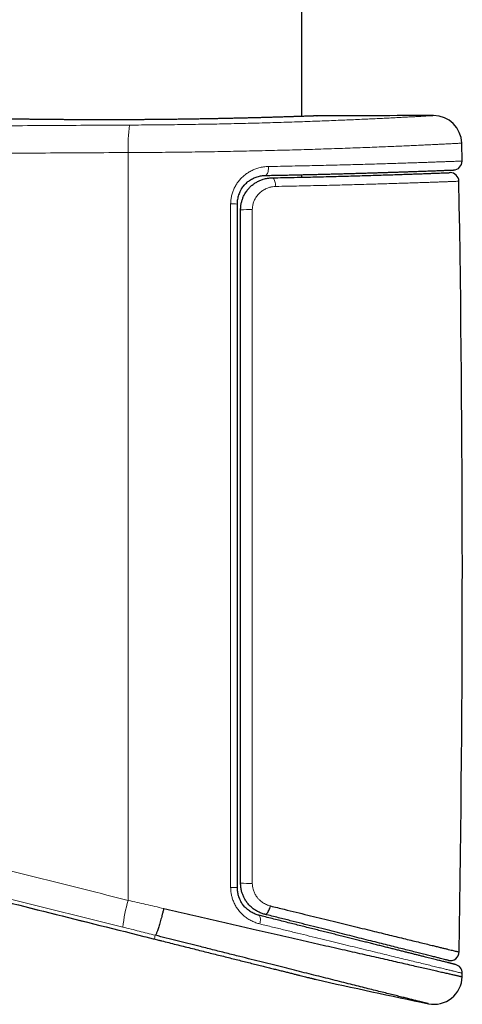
# Model space of a CAD drawing. Header units: millimetres. Extents: x 8 to 1132, y 12 to 2282.
# Tile 32 of 53: x 219 to 244, y 1907 to 1963. Entities that reach past the tile are written whole.
import ezdxf

# ---------------------------------------------------------------- set-up
doc = ezdxf.new("R2010")
doc.units = ezdxf.units.MM

msp = doc.modelspace()

# ---------------------------------------------------------------- linework, layer by layer
at = {"color": 7, "linetype": 'Continuous', "lineweight": 30}
for p, q in [((234.727, 1957.274), (234.727, 2242.86)), ((235.583, 1957.304), (235.6, 1957.305)), ((243.859, 1954.728), (243.84, 1955.749)), ((234.727, 1953.808), (234.727, 1953.951)), ((232.261, 1911.743), (232.268, 1911.742)), ((234.727, 1911.125), (234.727, 1911.125)), ((225.705, 1910.541), (225.816, 1910.513)), ((225.816, 1910.514), (226.24, 1910.407)), ((226.24, 1910.407), (226.303, 1910.391)), ((226.303, 1910.391), (226.537, 1910.333))]:
    msp.add_line(p, q, dxfattribs=at)
at = {"color": 8, "linetype": 'Continuous', "lineweight": 0}
for p, q in [((232.624, 1953.909), (232.61, 1953.908)), ((231.216, 1912.569), (231.228, 1912.549)), ((225.705, 1910.541), (225.816, 1910.514)), ((225.705, 1910.541), (225.705, 1910.541)), ((226.24, 1910.407), (226.304, 1910.391)), ((226.304, 1910.391), (226.538, 1910.333)), ((226.366, 1910.601), (226.356, 1910.604))]:
    msp.add_line(p, q, dxfattribs=at)
at = {"color": 8, "linetype": 'Continuous', "lineweight": 0, "flags": 128}
for points in [[(224.818, 1955.212), (224.814, 1951.338), (224.811, 1947.464), (224.809, 1943.59), (224.807, 1939.715), (224.806, 1935.841), (224.806, 1931.966), (224.806, 1928.091), (224.807, 1924.217), (224.808, 1920.342), (224.81, 1916.468), (224.813, 1912.594)], [(232.632, 1953.909), (232.652, 1953.912), (232.68, 1953.926), (232.707, 1953.95), (232.731, 1953.984), (232.754, 1954.027), (232.773, 1954.079), (232.79, 1954.138), (232.802, 1954.203), (232.811, 1954.272), (232.816, 1954.344), (232.816, 1954.418)], [(233.023, 1953.772), (233.055, 1953.764), (233.086, 1953.744), (233.115, 1953.714), (233.142, 1953.673), (233.167, 1953.623), (233.188, 1953.565), (233.205, 1953.501), (233.219, 1953.431), (233.227, 1953.357), (233.232, 1953.281)], [(232.268, 1911.742), (232.287, 1911.734), (232.309, 1911.713), (232.328, 1911.682), (232.342, 1911.641), (232.352, 1911.59), (232.357, 1911.532), (232.356, 1911.467), (232.351, 1911.397), (232.341, 1911.324), (232.327, 1911.249)]]:
    msp.add_lwpolyline(points, dxfattribs=at)
at = {"color": 7, "linetype": 'Continuous', "lineweight": 30, "flags": 128}
for points in [[(232.617, 1911.798), (232.646, 1911.799), (232.678, 1911.811), (232.71, 1911.832), (232.743, 1911.864), (232.776, 1911.904), (232.807, 1911.953), (232.837, 1912.008), (232.865, 1912.07), (232.89, 1912.136), (232.911, 1912.205), (232.929, 1912.276)], [(243.865, 1908.24), (243.866, 1908.265), (243.866, 1908.29), (243.867, 1908.315), (243.867, 1908.34), (243.868, 1908.365), (243.868, 1908.39), (243.868, 1908.415), (243.869, 1908.441)]]:
    msp.add_lwpolyline(points, dxfattribs=at)
at = {"color": 8, "linetype": 'Continuous', "lineweight": 0}
for centre, radius, start, end in [((232.809, 1955.604), 8, 171.5539, 182.8089), ((230.736, 1947.564), 4.722, 86.4755, 90.9225), ((231.692, 1941.294), 10.667, 88.9017, 92.4998), ((231.692, 1925.951), 12.391, 267.8492, 270.9443), ((230.736, 1918.826), 5.507, 269.2076, 273.024), ((232.885, 1910.214), 8.415, 163.5754, 174.1843)]:
    msp.add_arc(centre, radius, start, end, dxfattribs=at)
at = {"color": 7, "linetype": 'Continuous', "lineweight": 30}
for centre, radius, start, end in [((243.827, -491.3), 2448.618, 90.037148, 90.192498), ((242.24, 1955.718), 1.6, 1.1109, 90.0371), ((243.359, 1954.719), 0.5, 272.2405, 1.0644), ((243.18, 1953.569), 0.5, 1.0123, 90), ((-1016.068, 1931.319), 1259.945, 359.014699, 1.012269), ((243.19, 1909.66), 0.5, 257.9537, 359.1183), ((243.369, 1908.45), 0.5, 358.9525, 76.0051), ((324.727, 2305.479), 407.28, 257.34358, 258.27184), ((242.266, 1908.269), 1.6, 258.2717, 358.9523)]:
    msp.add_arc(centre, radius, start, end, dxfattribs=at)
at = {"color": 8, "linetype": 'Continuous', "lineweight": 0}
for points, knots in [([(189.426, 1956.389), (190.901, 1956.414), (193.852, 1956.465), (198.28, 1956.531), (202.71, 1956.591), (207.143, 1956.643), (211.578, 1956.688), (216.015, 1956.726), (220.454, 1956.757), (223.415, 1956.772), (224.895, 1956.779)], [0, 0, 0, 0, 0.124965, 0.24993, 0.374909, 0.499888, 0.624909, 0.74993, 0.874965, 1, 1, 1, 1]), ([(235.6, 1957.305), (235.597, 1957.305), (235.591, 1957.304), (235.542, 1957.303), (235.465, 1957.3), (235.358, 1957.296), (235.221, 1957.291), (235.054, 1957.285), (234.858, 1957.278), (234.633, 1957.27), (234.379, 1957.262), (234.099, 1957.253), (233.794, 1957.243), (233.464, 1957.233), (233.109, 1957.222), (232.73, 1957.211), (232.329, 1957.2), (231.908, 1957.189), (231.468, 1957.178), (231.012, 1957.167), (230.538, 1957.156), (230.048, 1957.146), (229.545, 1957.136), (229.03, 1957.127), (228.505, 1957.119), (227.973, 1957.111), (227.434, 1957.104), (226.89, 1957.098), (226.341, 1957.092), (225.79, 1957.088), (225.24, 1957.084), (224.693, 1957.082), (224.15, 1957.08), (223.611, 1957.079), (223.078, 1957.079), (222.554, 1957.08), (222.042, 1957.082), (221.541, 1957.084), (221.055, 1957.087), (220.583, 1957.091), (220.126, 1957.095), (219.688, 1957.1), (219.269, 1957.105), (218.872, 1957.11), (218.497, 1957.115), (218.145, 1957.121), (217.816, 1957.126), (217.513, 1957.131), (217.235, 1957.137), (216.986, 1957.141), (216.765, 1957.146), (216.572, 1957.15), (216.408, 1957.153), (216.273, 1957.156), (216.169, 1957.158), (216.097, 1957.16), (216.054, 1957.161), (216.049, 1957.161), (216.046, 1957.161)], [0, 0, 0, 0, 0.0178551, 0.0357664, 0.0537062, 0.071646, 0.0895573, 0.1074124, 0.1252617, 0.1431671, 0.1611011, 0.1790351, 0.1969404, 0.2147897, 0.2326377, 0.250542, 0.268475, 0.2864078, 0.304312, 0.32216, 0.3400071, 0.3579106, 0.3758428, 0.393775, 0.4116784, 0.4295254, 0.4473643, 0.4652596, 0.4831837, 0.5011077, 0.519003, 0.5368419, 0.5546746, 0.5725636, 0.5904814, 0.6083992, 0.6262884, 0.6441212, 0.6619602, 0.6798554, 0.6977793, 0.7157032, 0.7335986, 0.7514377, 0.7692911, 0.7872007, 0.805139, 0.8230773, 0.8409871, 0.8588406, 0.8767031, 0.8946217, 0.912569, 0.9305164, 0.9484351, 0.9662976, 0.9831488, 1, 1, 1, 1]), ([(224.895, 1956.779), (225.122, 1956.781), (225.577, 1956.783), (226.259, 1956.788), (226.941, 1956.795), (227.627, 1956.803), (228.316, 1956.813), (229.007, 1956.824), (229.693, 1956.836), (230.365, 1956.85), (231.023, 1956.864), (231.665, 1956.88), (232.297, 1956.897), (232.924, 1956.914), (233.544, 1956.933), (234.156, 1956.952), (234.753, 1956.973), (235.328, 1956.993), (235.881, 1957.014), (236.412, 1957.034), (236.925, 1957.055), (237.422, 1957.076), (237.904, 1957.097), (238.368, 1957.118), (238.81, 1957.139), (239.224, 1957.158), (239.61, 1957.177), (239.969, 1957.195), (240.304, 1957.212), (240.616, 1957.229), (240.905, 1957.244), (241.169, 1957.258), (241.405, 1957.271), (241.618, 1957.283), (241.805, 1957.293), (241.962, 1957.302), (242.086, 1957.309), (242.173, 1957.314), (242.229, 1957.317), (242.236, 1957.318), (242.239, 1957.318)], [0, 0, 0, 0, 0.025444, 0.05091, 0.076377, 0.101821, 0.128012, 0.154227, 0.180442, 0.206633, 0.232099, 0.257588, 0.283076, 0.308543, 0.334752, 0.360985, 0.387219, 0.413428, 0.438962, 0.464519, 0.490075, 0.515609, 0.541884, 0.568183, 0.594481, 0.620756, 0.646356, 0.671978, 0.6976, 0.723201, 0.749541, 0.775905, 0.802269, 0.828609, 0.857124, 0.885699, 0.914305, 0.94291, 0.971486, 1, 1, 1, 1]), ([(224.513, 1911.067), (222.883, 1911.473), (219.622, 1912.285), (214.733, 1913.503), (209.649, 1914.769), (204.37, 1916.083), (198.896, 1917.446), (193.425, 1918.805), (188.97, 1919.921), (186.133, 1920.615), (184.919, 1920.929), (184.317, 1921.109), (183.721, 1921.311), (183.062, 1921.561), (182.344, 1921.867), (181.575, 1922.24), (180.854, 1922.632), (180.18, 1923.039), (179.553, 1923.454), (178.944, 1923.895), (178.347, 1924.365), (177.766, 1924.865), (177.201, 1925.395), (176.658, 1925.948), (176.145, 1926.518), (175.66, 1927.104), (175.205, 1927.705), (174.775, 1928.324), (174.368, 1928.967), (173.984, 1929.633), (173.626, 1930.321), (173.297, 1931.025), (173.002, 1931.733), (172.741, 1932.446), (172.511, 1933.16), (172.312, 1933.883), (172.141, 1934.622), (172, 1935.374), (171.891, 1936.138), (171.814, 1936.907), (171.77, 1937.67), (171.759, 1938.426), (171.778, 1939.174), (171.828, 1939.92), (171.91, 1940.67), (172.025, 1941.424), (172.174, 1942.179), (172.354, 1942.927), (172.564, 1943.66), (172.801, 1944.375), (173.066, 1945.074), (173.358, 1945.761), (173.682, 1946.441), (174.038, 1947.114), (174.426, 1947.776), (174.842, 1948.422), (175.28, 1949.044), (175.74, 1949.641), (176.22, 1950.214), (176.723, 1950.767), (177.253, 1951.304), (177.81, 1951.822), (178.394, 1952.32), (179, 1952.794), (179.619, 1953.237), (180.252, 1953.651), (180.896, 1954.035), (181.555, 1954.393), (182.235, 1954.726), (182.935, 1955.032), (183.654, 1955.311), (184.385, 1955.559), (185.11, 1955.771), (185.829, 1955.95), (186.54, 1956.096), (187.257, 1956.214), (187.978, 1956.302), (188.702, 1956.364), (189.185, 1956.381), (189.426, 1956.389)], [0, 0, 0, 0, 0.054626, 0.109252, 0.163878, 0.225108, 0.286338, 0.347569, 0.408798, 0.436035, 0.442849, 0.449663, 0.456508, 0.463353, 0.472634, 0.481921, 0.491203, 0.499362, 0.507528, 0.515695, 0.523854, 0.53225, 0.540653, 0.549056, 0.557451, 0.565614, 0.573785, 0.581955, 0.590118, 0.598522, 0.606933, 0.615344, 0.623747, 0.631866, 0.639992, 0.648117, 0.656236, 0.664592, 0.672956, 0.68132, 0.689677, 0.697765, 0.705859, 0.713954, 0.722041, 0.730364, 0.738695, 0.747025, 0.755349, 0.763427, 0.771513, 0.779599, 0.787678, 0.79599, 0.804311, 0.812631, 0.820944, 0.829037, 0.837138, 0.845238, 0.853331, 0.861657, 0.869991, 0.878325, 0.886651, 0.894786, 0.902927, 0.911069, 0.919204, 0.927574, 0.935951, 0.944328, 0.952697, 0.96057, 0.968456, 0.976349, 0.984241, 0.992127, 1, 1, 1, 1]), ([(243.84, 1955.749), (243.838, 1955.749), (243.834, 1955.749), (243.8, 1955.747), (243.747, 1955.744), (243.672, 1955.74), (243.575, 1955.735), (243.456, 1955.729), (243.314, 1955.722), (243.141, 1955.713), (242.933, 1955.703), (242.683, 1955.69), (242.403, 1955.677), (242.092, 1955.662), (241.749, 1955.645), (241.374, 1955.628), (240.97, 1955.609), (240.542, 1955.59), (240.093, 1955.571), (239.624, 1955.551), (239.13, 1955.531), (238.609, 1955.51), (238.06, 1955.489), (237.485, 1955.468), (236.886, 1955.447), (236.273, 1955.426), (235.649, 1955.406), (235.013, 1955.386), (234.358, 1955.367), (233.683, 1955.348), (232.993, 1955.331), (232.285, 1955.314), (231.561, 1955.298), (230.833, 1955.283), (230.103, 1955.269), (229.372, 1955.257), (228.631, 1955.246), (227.88, 1955.237), (227.124, 1955.228), (226.36, 1955.221), (225.59, 1955.216), (225.076, 1955.213), (224.818, 1955.212)], [0, 0, 0, 0, 0.021104, 0.042234, 0.063556, 0.084878, 0.106303, 0.127729, 0.149352, 0.171002, 0.196461, 0.221963, 0.247598, 0.273278, 0.299471, 0.325711, 0.352096, 0.37853, 0.403963, 0.429438, 0.455046, 0.480699, 0.506862, 0.533072, 0.559427, 0.585831, 0.611236, 0.636684, 0.662472, 0.688261, 0.714233, 0.740206, 0.766532, 0.792907, 0.818312, 0.843762, 0.869552, 0.895343, 0.921317, 0.947292, 0.973622, 1, 1, 1, 1]), ([(224.818, 1955.212), (223.337, 1955.205), (220.376, 1955.19), (215.935, 1955.159), (211.496, 1955.121), (207.058, 1955.076), (202.62, 1955.023), (198.185, 1954.964), (193.751, 1954.897), (190.796, 1954.846), (189.319, 1954.821)], [0, 0, 0, 0, 0.124965, 0.249931, 0.37491, 0.499889, 0.62491, 0.749931, 0.874965, 1, 1, 1, 1]), ([(189.319, 1954.821), (189.054, 1954.812), (188.524, 1954.793), (187.731, 1954.716), (186.942, 1954.603), (186.16, 1954.452), (185.422, 1954.273), (184.729, 1954.071), (184.081, 1953.853), (183.441, 1953.608), (182.807, 1953.333), (182.179, 1953.029), (181.558, 1952.696), (180.952, 1952.336), (180.368, 1951.955), (179.807, 1951.555), (179.269, 1951.136), (178.748, 1950.695), (178.242, 1950.229), (177.751, 1949.737), (177.277, 1949.219), (176.825, 1948.682), (176.4, 1948.131), (176.003, 1947.569), (175.633, 1946.997), (175.286, 1946.41), (174.962, 1945.804), (174.66, 1945.178), (174.383, 1944.533), (174.133, 1943.877), (173.913, 1943.217), (173.723, 1942.555), (173.562, 1941.892), (173.428, 1941.222), (173.321, 1940.541), (173.243, 1939.85), (173.193, 1939.148), (173.174, 1938.446), (173.184, 1937.749), (173.223, 1937.059), (173.29, 1936.377), (173.385, 1935.698), (173.509, 1935.017), (173.664, 1934.336), (173.85, 1933.656), (174.065, 1932.984), (174.306, 1932.327), (174.572, 1931.686), (174.863, 1931.062), (175.179, 1930.45), (175.524, 1929.846), (175.897, 1929.252), (176.3, 1928.669), (176.727, 1928.104), (177.174, 1927.564), (177.639, 1927.048), (178.119, 1926.556), (178.62, 1926.085), (179.145, 1925.63), (179.693, 1925.195), (180.265, 1924.779), (180.854, 1924.388), (181.459, 1924.023), (182.078, 1923.685), (182.711, 1923.374), (183.357, 1923.089), (184.014, 1922.833), (184.688, 1922.604), (185.377, 1922.402), (186.079, 1922.216), (186.783, 1922.044), (187.49, 1921.876), (189.787, 1921.316), (193.671, 1920.339), (199.152, 1918.98), (204.635, 1917.615), (209.923, 1916.3), (215.016, 1915.032), (219.914, 1913.813), (223.18, 1913), (224.813, 1912.594)], [0, 0, 0, 0, 0.00908, 0.018176, 0.027277, 0.036373, 0.045454, 0.053262, 0.061077, 0.068891, 0.076699, 0.084732, 0.092772, 0.100813, 0.108846, 0.116612, 0.124384, 0.132157, 0.139923, 0.147913, 0.155909, 0.163906, 0.171896, 0.179645, 0.187401, 0.195157, 0.202906, 0.21088, 0.218862, 0.226843, 0.234817, 0.242574, 0.250337, 0.2581, 0.265857, 0.27384, 0.28183, 0.289821, 0.297804, 0.305591, 0.313385, 0.321178, 0.328965, 0.336981, 0.345003, 0.353026, 0.361042, 0.368874, 0.376712, 0.384551, 0.392383, 0.400445, 0.408514, 0.416584, 0.424646, 0.432478, 0.440317, 0.448157, 0.455989, 0.464048, 0.472114, 0.48018, 0.488239, 0.49628, 0.504333, 0.512389, 0.520442, 0.528483, 0.536764, 0.545047, 0.553334, 0.561622, 0.569908, 0.634327, 0.698746, 0.763166, 0.827585, 0.885056, 0.942528, 1, 1, 1, 1]), ([(232.816, 1954.418), (233.045, 1954.422), (233.501, 1954.43), (234.172, 1954.443), (234.83, 1954.457), (235.479, 1954.471), (236.115, 1954.486), (236.738, 1954.502), (237.343, 1954.517), (237.922, 1954.533), (238.472, 1954.548), (238.995, 1954.564), (239.497, 1954.579), (239.979, 1954.593), (240.439, 1954.608), (240.878, 1954.622), (241.29, 1954.636), (241.669, 1954.649), (242.017, 1954.661), (242.333, 1954.672), (242.622, 1954.682), (242.883, 1954.692), (243.116, 1954.7), (243.32, 1954.708), (243.493, 1954.714), (243.63, 1954.719), (243.733, 1954.723), (243.805, 1954.726), (243.851, 1954.728), (243.856, 1954.728), (243.859, 1954.728)], [0, 0, 0, 0, 0.035293, 0.070647, 0.106185, 0.141785, 0.178096, 0.214472, 0.251049, 0.287693, 0.322987, 0.35834, 0.393878, 0.429478, 0.465787, 0.502163, 0.538739, 0.575382, 0.610683, 0.646045, 0.681591, 0.717199, 0.753518, 0.789903, 0.826488, 0.863141, 0.897218, 0.93135, 0.965647, 1, 1, 1, 1]), ([(230.66, 1952.285), (230.663, 1952.362), (230.668, 1952.518), (230.709, 1952.747), (230.773, 1952.97), (230.862, 1953.184), (230.973, 1953.387), (231.106, 1953.577), (231.26, 1953.752), (231.432, 1953.911), (231.621, 1954.051), (231.826, 1954.172), (232.044, 1954.27), (232.283, 1954.348), (232.542, 1954.403), (232.725, 1954.413), (232.816, 1954.418)], [0, 0, 0, 0, 0.066901, 0.134035, 0.200947, 0.26817, 0.335614, 0.402856, 0.472031, 0.541418, 0.610615, 0.683194, 0.755984, 0.828585, 0.914289, 1, 1, 1, 1]), ([(243.68, 1953.577), (243.678, 1953.577), (243.674, 1953.577), (243.642, 1953.576), (243.591, 1953.574), (243.513, 1953.571), (243.405, 1953.567), (243.259, 1953.562), (243.082, 1953.555), (242.874, 1953.548), (242.633, 1953.539), (242.36, 1953.529), (242.056, 1953.518), (241.725, 1953.507), (241.37, 1953.495), (240.991, 1953.482), (240.586, 1953.469), (240.15, 1953.455), (239.686, 1953.441), (239.193, 1953.426), (238.673, 1953.41), (238.138, 1953.395), (237.59, 1953.38), (237.031, 1953.365), (236.452, 1953.351), (235.849, 1953.336), (235.224, 1953.322), (234.578, 1953.308), (233.914, 1953.294), (233.459, 1953.286), (233.232, 1953.281)], [0, 0, 0, 0, 0.02967, 0.059374, 0.089181, 0.119023, 0.155235, 0.19151, 0.227973, 0.2645, 0.301756, 0.33908, 0.37661, 0.414209, 0.45042, 0.486694, 0.523157, 0.559684, 0.596939, 0.634261, 0.671789, 0.709387, 0.745059, 0.780791, 0.816703, 0.852676, 0.889344, 0.926076, 0.963005, 1, 1, 1, 1]), ([(231.425, 1953.34), (231.403, 1953.314), (231.353, 1953.255), (231.299, 1953.18), (231.271, 1953.131), (231.264, 1953.119)], [0, 0, 0, 0, 0.386923, 0.852441, 1, 1, 1, 1]), ([(233.232, 1953.281), (233.169, 1953.278), (233.043, 1953.27), (232.848, 1953.225), (232.648, 1953.147), (232.454, 1953.032), (232.307, 1952.908), (232.203, 1952.795), (232.113, 1952.678), (232.023, 1952.526), (231.947, 1952.333), (231.904, 1952.143), (231.899, 1952.016), (231.896, 1951.959)], [0, 0, 0, 0, 0.094648, 0.190823, 0.300266, 0.412394, 0.520957, 0.576886, 0.632812, 0.730709, 0.82472, 0.921384, 1, 1, 1, 1]), ([(230.66, 1913.32), (230.66, 1914.768), (230.66, 1917.665), (230.659, 1922.01), (230.659, 1926.355), (230.659, 1930.7), (230.659, 1935.046), (230.659, 1939.392), (230.659, 1943.738), (230.66, 1948.036), (230.66, 1950.885), (230.66, 1952.285)], [0, 0, 0, 0, 0.111508, 0.223016, 0.334529, 0.446043, 0.557573, 0.669104, 0.78064, 0.892177, 1, 1, 1, 1]), ([(231.896, 1951.959), (231.896, 1951.792), (231.896, 1949.752), (231.895, 1945.838), (231.895, 1940.217), (231.895, 1934.595), (231.895, 1928.972), (231.895, 1923.35), (231.895, 1918.213), (231.896, 1914.95), (231.896, 1913.561)], [0, 0, 0, 0, 0.013021, 0.159418, 0.305816, 0.452213, 0.59864, 0.745067, 0.891494, 1, 1, 1, 1]), ([(189.78, 1919.536), (194.925, 1918.245), (206.899, 1915.241), (218.875, 1912.248), (225.705, 1910.541)], [0, 0, 0, 0, 0.429701, 1, 1, 1, 1]), ([(231.896, 1913.561), (231.898, 1913.505), (231.902, 1913.391), (231.94, 1913.211), (232.008, 1913.023), (232.105, 1912.85), (232.217, 1912.704), (232.325, 1912.595), (232.433, 1912.507), (232.537, 1912.437), (232.647, 1912.377), (232.778, 1912.319), (232.873, 1912.292), (232.929, 1912.276)], [0, 0, 0, 0, 0.091631, 0.185114, 0.300727, 0.419765, 0.513351, 0.608466, 0.679678, 0.750895, 0.824432, 0.897974, 1, 1, 1, 1]), ([(232.327, 1911.249), (232.247, 1911.271), (232.088, 1911.315), (231.858, 1911.416), (231.639, 1911.54), (231.434, 1911.69), (231.247, 1911.864), (231.083, 1912.056), (230.945, 1912.264), (230.832, 1912.483), (230.751, 1912.702), (230.698, 1912.914), (230.666, 1913.116), (230.662, 1913.252), (230.66, 1913.32)], [0, 0, 0, 0, 0.089759, 0.179772, 0.2695, 0.358713, 0.448217, 0.537393, 0.621978, 0.706854, 0.791412, 0.860884, 0.930535, 1, 1, 1, 1]), ([(224.813, 1912.594), (224.982, 1912.555), (225.32, 1912.478), (225.828, 1912.362), (226.336, 1912.245), (226.675, 1912.167), (226.844, 1912.128)], [0, 0, 0, 0, 0.249531, 0.499249, 0.74953, 1, 1, 1, 1]), ([(226.356, 1910.604), (226.203, 1910.642), (225.897, 1910.72), (225.436, 1910.836), (224.975, 1910.952), (224.667, 1911.029), (224.513, 1911.067)], [0, 0, 0, 0, 0.2495363, 0.4992572, 0.7495352, 1, 1, 1, 1]), ([(243.869, 1908.441), (243.866, 1908.441), (243.859, 1908.443), (243.808, 1908.455), (243.725, 1908.475), (243.61, 1908.503), (243.464, 1908.539), (243.288, 1908.581), (243.082, 1908.631), (242.843, 1908.689), (242.572, 1908.755), (242.268, 1908.829), (241.932, 1908.91), (241.567, 1908.999), (241.175, 1909.094), (240.756, 1909.196), (240.308, 1909.305), (239.83, 1909.421), (239.322, 1909.545), (238.783, 1909.675), (238.219, 1909.813), (237.637, 1909.954), (237.04, 1910.099), (236.43, 1910.248), (235.799, 1910.402), (235.145, 1910.561), (234.47, 1910.726), (233.772, 1910.896), (233.058, 1911.07), (232.571, 1911.189), (232.327, 1911.249)], [0, 0, 0, 0, 0.03523, 0.070534, 0.106045, 0.141625, 0.175985, 0.210407, 0.24502, 0.279697, 0.315104, 0.350579, 0.386259, 0.422007, 0.457371, 0.492801, 0.528429, 0.564124, 0.600581, 0.637107, 0.673846, 0.710655, 0.74614, 0.781688, 0.817426, 0.853228, 0.889753, 0.926345, 0.963139, 1, 1, 1, 1])]:
    msp.add_open_spline(points, degree=3, knots=knots, dxfattribs=at)
at = {"color": 7, "linetype": 'Continuous', "lineweight": 30}
for points, knots in [([(235.583, 1957.304), (235.582, 1957.304), (235.581, 1957.304), (235.574, 1957.304), (235.557, 1957.303), (235.53, 1957.302), (235.494, 1957.301), (235.448, 1957.299), (235.393, 1957.297), (235.328, 1957.295), (235.254, 1957.292), (235.171, 1957.289), (235.079, 1957.286), (234.978, 1957.283), (234.868, 1957.279), (234.75, 1957.275), (234.623, 1957.27), (234.487, 1957.266), (234.344, 1957.261), (234.191, 1957.256), (234.031, 1957.251), (233.862, 1957.245), (233.686, 1957.24), (233.502, 1957.234), (233.311, 1957.228), (233.112, 1957.222), (232.906, 1957.216), (232.693, 1957.21), (232.473, 1957.204), (232.248, 1957.198), (232.017, 1957.192), (231.78, 1957.186), (231.537, 1957.18), (231.287, 1957.174), (231.031, 1957.168), (230.771, 1957.162), (230.506, 1957.156), (230.239, 1957.15), (229.968, 1957.145), (229.693, 1957.139), (229.413, 1957.134), (229.129, 1957.129), (228.842, 1957.124), (228.55, 1957.12), (228.256, 1957.115), (227.959, 1957.111), (227.66, 1957.107), (227.359, 1957.103), (227.058, 1957.1), (226.755, 1957.097), (226.452, 1957.094), (226.15, 1957.091), (225.848, 1957.088), (225.546, 1957.086), (225.244, 1957.085), (224.942, 1957.083), (224.638, 1957.082), (224.336, 1957.081), (224.035, 1957.08), (223.738, 1957.08), (223.444, 1957.079), (223.152, 1957.079), (222.861, 1957.08), (222.573, 1957.08), (222.288, 1957.081), (222.006, 1957.082), (221.728, 1957.084), (221.454, 1957.085), (221.184, 1957.087), (220.919, 1957.089), (220.659, 1957.091), (220.404, 1957.093), (220.155, 1957.095), (219.911, 1957.098), (219.673, 1957.1), (219.439, 1957.103), (219.212, 1957.106), (218.992, 1957.109), (218.778, 1957.112), (218.571, 1957.115), (218.37, 1957.118), (218.177, 1957.121), (217.992, 1957.124), (217.815, 1957.127), (217.646, 1957.129), (217.484, 1957.132), (217.33, 1957.135), (217.184, 1957.138), (217.046, 1957.14), (216.917, 1957.143), (216.797, 1957.145), (216.686, 1957.148), (216.583, 1957.15), (216.49, 1957.152), (216.405, 1957.153), (216.33, 1957.155), (216.264, 1957.156), (216.207, 1957.158), (216.159, 1957.159), (216.121, 1957.16), (216.092, 1957.16), (216.073, 1957.161), (216.065, 1957.161), (216.063, 1957.161), (216.063, 1957.161)], [0, 0, 0, 0, 0.0052459, 0.0142368, 0.0237946, 0.0336977, 0.0435619, 0.0533723, 0.0632742, 0.0732073, 0.0831508, 0.0930986, 0.103041, 0.1129695, 0.1228751, 0.1327431, 0.1426646, 0.1525583, 0.1624394, 0.1723226, 0.1822185, 0.192141, 0.2021004, 0.2119943, 0.2218843, 0.2318061, 0.2417444, 0.2516826, 0.2616009, 0.2714836, 0.2813427, 0.2912034, 0.301113, 0.3110604, 0.3210233, 0.3309746, 0.3408888, 0.3507452, 0.3605569, 0.3703726, 0.3802245, 0.3901076, 0.400017, 0.409947, 0.4198919, 0.4298456, 0.4398018, 0.4497525, 0.4596914, 0.4696126, 0.4795104, 0.4893794, 0.4992145, 0.5090302, 0.5188589, 0.5287545, 0.5386936, 0.5486503, 0.5585926, 0.5684905, 0.5783199, 0.5881306, 0.598037, 0.6079465, 0.6178587, 0.6277736, 0.6376911, 0.6476112, 0.6575229, 0.6674169, 0.677305, 0.6871738, 0.6970377, 0.7069097, 0.7168011, 0.7267263, 0.7366956, 0.746559, 0.7564634, 0.7664027, 0.7763565, 0.7862998, 0.7962086, 0.8060649, 0.815916, 0.8258064, 0.835739, 0.8456961, 0.8556601, 0.8656078, 0.8755216, 0.885383, 0.8952612, 0.9051724, 0.9150644, 0.9249522, 0.9348489, 0.9447671, 0.9547232, 0.9647276, 0.9745859, 0.9844849, 0.9944126, 1, 1, 1, 1]), ([(232.631, 1953.909), (232.721, 1953.91), (232.936, 1953.914), (233.273, 1953.921), (233.64, 1953.928), (234.001, 1953.935), (234.358, 1953.943), (234.711, 1953.951), (235.061, 1953.959), (235.405, 1953.967), (235.743, 1953.975), (236.076, 1953.983), (236.404, 1953.992), (236.727, 1954), (237.045, 1954.009), (237.356, 1954.017), (237.66, 1954.026), (237.957, 1954.034), (238.249, 1954.043), (238.534, 1954.051), (238.812, 1954.06), (239.084, 1954.068), (239.347, 1954.076), (239.603, 1954.084), (239.851, 1954.093), (240.092, 1954.1), (240.325, 1954.108), (240.552, 1954.116), (240.77, 1954.123), (240.981, 1954.131), (241.183, 1954.138), (241.377, 1954.144), (241.562, 1954.151), (241.738, 1954.157), (241.905, 1954.163), (242.064, 1954.169), (242.215, 1954.175), (242.356, 1954.18), (242.488, 1954.185), (242.612, 1954.19), (242.726, 1954.194), (242.832, 1954.198), (242.929, 1954.202), (243.016, 1954.205), (243.093, 1954.208), (243.162, 1954.21), (243.222, 1954.213), (243.272, 1954.215), (243.313, 1954.216), (243.344, 1954.218), (243.365, 1954.218), (243.377, 1954.219), (243.378, 1954.219), (243.379, 1954.219)], [0, 0, 0, 0, 0.014199, 0.034086, 0.053901, 0.073612, 0.093225, 0.113078, 0.132888, 0.15267, 0.172442, 0.19222, 0.212013, 0.231838, 0.251712, 0.271622, 0.291357, 0.311138, 0.330959, 0.350802, 0.370651, 0.390484, 0.410284, 0.430034, 0.449753, 0.469502, 0.48931, 0.509159, 0.529031, 0.54891, 0.568773, 0.588603, 0.608384, 0.628084, 0.647859, 0.667646, 0.687401, 0.707141, 0.726881, 0.746633, 0.766411, 0.78623, 0.80611, 0.825812, 0.845565, 0.8654, 0.885286, 0.905188, 0.925063, 0.944873, 0.964574, 0.984104, 1, 1, 1, 1]), ([(233.023, 1953.772), (233.238, 1953.776), (233.667, 1953.785), (234.294, 1953.798), (234.907, 1953.812), (235.511, 1953.826), (236.103, 1953.84), (236.683, 1953.855), (237.243, 1953.871), (237.781, 1953.886), (238.296, 1953.901), (238.787, 1953.916), (239.256, 1953.93), (239.706, 1953.945), (240.135, 1953.959), (240.542, 1953.972), (240.923, 1953.986), (241.272, 1953.998), (241.591, 1954.009), (241.879, 1954.02), (242.14, 1954.029), (242.375, 1954.038), (242.582, 1954.046), (242.761, 1954.052), (242.908, 1954.058), (243.027, 1954.063), (243.114, 1954.066), (243.17, 1954.068), (243.177, 1954.068), (243.18, 1954.069)], [0, 0, 0, 0, 0.035795, 0.07162, 0.107445, 0.14324, 0.180043, 0.216879, 0.253714, 0.290517, 0.326871, 0.363256, 0.39964, 0.435994, 0.473402, 0.510844, 0.548286, 0.585694, 0.622057, 0.658451, 0.694845, 0.731208, 0.768625, 0.806077, 0.843528, 0.880946, 0.920624, 0.960322, 1, 1, 1, 1]), ([(234.727, 1953.808), (234.786, 1953.809), (235.05, 1953.815), (235.51, 1953.826), (236.103, 1953.84), (236.683, 1953.855), (237.243, 1953.871), (237.781, 1953.886), (238.296, 1953.901), (238.787, 1953.916), (239.256, 1953.93), (239.706, 1953.945), (240.135, 1953.959), (240.542, 1953.972), (240.923, 1953.986), (241.272, 1953.998), (241.591, 1954.009), (241.879, 1954.02), (242.14, 1954.029), (242.375, 1954.038), (242.582, 1954.046), (242.761, 1954.052), (242.908, 1954.058), (243.027, 1954.063), (243.114, 1954.066), (243.17, 1954.068), (243.177, 1954.068), (243.18, 1954.069)], [0, 0, 0, 0, 0.0115214, 0.0511634, 0.0919216, 0.1327159, 0.1735102, 0.2142684, 0.2545288, 0.2948239, 0.3351191, 0.3753795, 0.4168078, 0.458274, 0.4997402, 0.5411684, 0.581439, 0.6217443, 0.6620497, 0.7023202, 0.7437589, 0.7852355, 0.8267121, 0.8681508, 0.912093, 0.9560578, 1, 1, 1, 1]), ([(231.227, 1951.951), (231.23, 1952.029), (231.235, 1952.171), (231.274, 1952.373), (231.327, 1952.554), (231.393, 1952.715), (231.466, 1952.855), (231.554, 1952.995), (231.669, 1953.144), (231.815, 1953.294), (231.975, 1953.426), (232.148, 1953.537), (232.329, 1953.627), (232.537, 1953.703), (232.769, 1953.758), (232.938, 1953.768), (233.023, 1953.772)], [0, 0, 0, 0, 0.081429, 0.146763, 0.21229, 0.277631, 0.327418, 0.377205, 0.450625, 0.524297, 0.597732, 0.670112, 0.742715, 0.815107, 0.907551, 1, 1, 1, 1]), ([(231.266, 1953.121), (231.273, 1953.132), (231.3, 1953.179), (231.355, 1953.256), (231.431, 1953.35), (231.513, 1953.437), (231.601, 1953.518), (231.694, 1953.592), (231.794, 1953.659), (231.899, 1953.72), (232.009, 1953.773), (232.123, 1953.818), (232.238, 1953.854), (232.356, 1953.881), (232.475, 1953.899), (232.567, 1953.908), (232.619, 1953.908), (232.632, 1953.908)], [0, 0, 0, 0, 0.022733, 0.093275, 0.16396, 0.234283, 0.304155, 0.37501, 0.447582, 0.521395, 0.596177, 0.671602, 0.747312, 0.822936, 0.899091, 0.976611, 1, 1, 1, 1]), ([(231.264, 1953.119), (231.249, 1953.094), (231.211, 1953.031), (231.16, 1952.923), (231.112, 1952.8), (231.074, 1952.674), (231.047, 1952.545), (231.03, 1952.412), (231.028, 1952.322), (231.027, 1952.277)], [0, 0, 0, 0, 0.101542, 0.25287, 0.405307, 0.551221, 0.69818, 0.848496, 1, 1, 1, 1]), ([(231.027, 1952.277), (231.027, 1950.877), (231.027, 1948.03), (231.027, 1943.734), (231.027, 1939.391), (231.027, 1935.048), (231.027, 1930.704), (231.027, 1926.36), (231.027, 1922.015), (231.027, 1917.671), (231.027, 1914.775), (231.027, 1913.327)], [0, 0, 0, 0, 0.107823, 0.219331, 0.330839, 0.442352, 0.553866, 0.665397, 0.776927, 0.888464, 1, 1, 1, 1]), ([(231.227, 1913.568), (231.227, 1914.956), (231.227, 1917.77), (231.227, 1922.009), (231.227, 1926.286), (231.227, 1930.563), (231.227, 1934.84), (231.227, 1939.118), (231.227, 1943.396), (231.227, 1947.673), (231.227, 1950.525), (231.227, 1951.951)], [0, 0, 0, 0, 0.108506, 0.219928, 0.33135, 0.442778, 0.554206, 0.665652, 0.777097, 0.888549, 1, 1, 1, 1]), ([(189.78, 1919.536), (193.599, 1918.578), (201.758, 1916.53), (213.733, 1913.533), (221.889, 1911.495), (225.706, 1910.542)], [0, 0, 0, 0, 0.318999, 0.681364, 1, 1, 1, 1]), ([(232.617, 1911.798), (232.542, 1911.819), (232.395, 1911.861), (232.188, 1911.958), (231.995, 1912.077), (231.817, 1912.22), (231.659, 1912.385), (231.528, 1912.56), (231.424, 1912.738), (231.344, 1912.917), (231.28, 1913.115), (231.236, 1913.333), (231.23, 1913.49), (231.227, 1913.568)], [0, 0, 0, 0, 0.098781, 0.19324, 0.288046, 0.382483, 0.476758, 0.571026, 0.65049, 0.730188, 0.809642, 0.904823, 1, 1, 1, 1]), ([(231.027, 1913.327), (231.03, 1913.25), (231.036, 1913.094), (231.081, 1912.896), (231.137, 1912.735), (231.179, 1912.636), (231.209, 1912.582), (231.216, 1912.569)], [0, 0, 0, 0, 0.290392, 0.587686, 0.764365, 0.94105, 1, 1, 1, 1]), ([(232.269, 1911.743), (232.253, 1911.746), (232.198, 1911.759), (232.106, 1911.791), (231.992, 1911.836), (231.883, 1911.891), (231.778, 1911.954), (231.677, 1912.024), (231.582, 1912.102), (231.493, 1912.186), (231.411, 1912.276), (231.337, 1912.371), (231.271, 1912.468), (231.235, 1912.535), (231.217, 1912.567)], [0, 0, 0, 0, 0.036606, 0.12953, 0.221223, 0.311606, 0.401743, 0.491458, 0.580347, 0.668082, 0.754383, 0.839645, 0.924251, 1, 1, 1, 1]), ([(226.844, 1912.128), (226.829, 1912.067), (226.805, 1911.974), (226.766, 1911.825), (226.727, 1911.681), (226.682, 1911.518), (226.638, 1911.362), (226.596, 1911.217), (226.555, 1911.084), (226.517, 1910.964), (226.482, 1910.859), (226.45, 1910.77), (226.423, 1910.699), (226.399, 1910.646), (226.38, 1910.611), (226.371, 1910.605), (226.366, 1910.601)], [0, 0, 0, 0, 0.076474, 0.117475, 0.190941, 0.264641, 0.338106, 0.411572, 0.485272, 0.558738, 0.632203, 0.705903, 0.779369, 0.852834, 0.926534, 1, 1, 1, 1]), ([(226.844, 1912.128), (227.065, 1912.077), (227.508, 1911.975), (228.172, 1911.823), (228.835, 1911.671), (229.498, 1911.519), (230.157, 1911.368), (230.813, 1911.217), (231.465, 1911.068), (232.129, 1910.916), (232.8, 1910.763), (233.478, 1910.607), (234.146, 1910.455), (234.805, 1910.304), (235.454, 1910.156), (236.092, 1910.01), (236.714, 1909.868), (237.312, 1909.732), (237.884, 1909.601), (238.43, 1909.477), (238.957, 1909.357), (239.466, 1909.241), (239.955, 1909.129), (240.423, 1909.023), (240.866, 1908.922), (241.277, 1908.828), (241.656, 1908.742), (242.004, 1908.663), (242.324, 1908.59), (242.619, 1908.523), (242.885, 1908.462), (243.123, 1908.408), (243.329, 1908.361), (243.479, 1908.327), (243.585, 1908.303), (243.659, 1908.286), (243.722, 1908.272), (243.774, 1908.26), (243.815, 1908.251), (243.844, 1908.244), (243.86, 1908.241), (243.868, 1908.239), (243.865, 1908.24), (243.865, 1908.24)], [0, 0, 0, 0, 0.0246413, 0.0493144, 0.0742338, 0.0991532, 0.1242055, 0.1492578, 0.1745646, 0.1999063, 0.2272165, 0.2545709, 0.2820599, 0.3095944, 0.3376511, 0.3657566, 0.3940114, 0.4223168, 0.4496743, 0.4770782, 0.5046238, 0.5322174, 0.5603632, 0.5885609, 0.616917, 0.6453267, 0.6726185, 0.6999587, 0.7274464, 0.7549841, 0.7830968, 0.8112634, 0.8395944, 0.867981, 0.8843676, 0.9007649, 0.9172445, 0.933724, 0.9502477, 0.9667714, 0.9833787, 0.9999972, 1, 1, 1, 1]), ([(232.929, 1912.276), (233.061, 1912.244), (233.325, 1912.18), (233.815, 1912.06), (234.395, 1911.918), (235.059, 1911.755), (235.709, 1911.597), (236.348, 1911.441), (236.972, 1911.288), (237.58, 1911.14), (238.169, 1910.996), (238.723, 1910.861), (239.243, 1910.734), (239.73, 1910.616), (240.194, 1910.503), (240.636, 1910.395), (241.056, 1910.293), (241.45, 1910.197), (241.816, 1910.108), (242.128, 1910.032), (242.391, 1909.968), (242.613, 1909.914), (242.815, 1909.865), (242.998, 1909.82), (243.161, 1909.781), (243.303, 1909.746), (243.424, 1909.717), (243.527, 1909.691), (243.609, 1909.672), (243.664, 1909.658), (243.69, 1909.652), (243.688, 1909.653), (243.687, 1909.653)], [0, 0, 0, 0, 0.021137, 0.042286, 0.079503, 0.116786, 0.15427, 0.191821, 0.230158, 0.268568, 0.307205, 0.345918, 0.382272, 0.41869, 0.455307, 0.491992, 0.529451, 0.566984, 0.60474, 0.642571, 0.672107, 0.701642, 0.731324, 0.761007, 0.791152, 0.821297, 0.851601, 0.881905, 0.916221, 0.950596, 0.98543, 1, 1, 1, 1]), ([(243.49, 1908.935), (243.49, 1908.935), (243.489, 1908.935), (243.481, 1908.937), (243.462, 1908.942), (243.434, 1908.949), (243.397, 1908.958), (243.351, 1908.969), (243.296, 1908.983), (243.231, 1908.999), (243.158, 1909.018), (243.076, 1909.038), (242.984, 1909.061), (242.884, 1909.086), (242.775, 1909.113), (242.658, 1909.142), (242.531, 1909.174), (242.396, 1909.208), (242.252, 1909.244), (242.099, 1909.282), (241.937, 1909.322), (241.768, 1909.364), (241.589, 1909.409), (241.402, 1909.456), (241.207, 1909.504), (241.003, 1909.555), (240.793, 1909.608), (240.575, 1909.662), (240.35, 1909.718), (240.117, 1909.777), (239.876, 1909.837), (239.627, 1909.899), (239.371, 1909.963), (239.108, 1910.029), (238.838, 1910.096), (238.56, 1910.166), (238.275, 1910.237), (237.985, 1910.309), (237.688, 1910.384), (237.384, 1910.46), (237.073, 1910.538), (236.755, 1910.617), (236.433, 1910.698), (236.105, 1910.78), (235.774, 1910.863), (235.437, 1910.947), (235.094, 1911.033), (234.745, 1911.121), (234.392, 1911.209), (234.034, 1911.299), (233.671, 1911.39), (233.304, 1911.482), (232.932, 1911.575), (232.587, 1911.662), (232.364, 1911.718), (232.268, 1911.742)], [0, 0, 0, 0, 0.009865, 0.028674, 0.047515, 0.066382, 0.085267, 0.104162, 0.123058, 0.141945, 0.160815, 0.179628, 0.1985, 0.21735, 0.236185, 0.255023, 0.273875, 0.292755, 0.311679, 0.330667, 0.349607, 0.368511, 0.387526, 0.406616, 0.425745, 0.444876, 0.463962, 0.482965, 0.50186, 0.520922, 0.54004, 0.559153, 0.578276, 0.597419, 0.616599, 0.635832, 0.655132, 0.674356, 0.693564, 0.712882, 0.732275, 0.751706, 0.771137, 0.79052, 0.809819, 0.829051, 0.848526, 0.867984, 0.88744, 0.906906, 0.926395, 0.945922, 0.965502, 0.985134, 1, 1, 1, 1]), ([(243.086, 1909.172), (243.087, 1909.171), (243.091, 1909.17), (243.066, 1909.176), (243.013, 1909.19), (242.924, 1909.212), (242.798, 1909.244), (242.629, 1909.286), (242.424, 1909.337), (242.182, 1909.398), (241.905, 1909.467), (241.602, 1909.543), (241.277, 1909.624), (240.933, 1909.71), (240.563, 1909.803), (240.161, 1909.903), (239.729, 1910.012), (239.267, 1910.128), (238.779, 1910.25), (238.268, 1910.378), (237.735, 1910.512), (237.181, 1910.651), (236.607, 1910.795), (236.007, 1910.945), (235.382, 1911.102), (234.733, 1911.265), (234.066, 1911.433), (233.363, 1911.61), (232.873, 1911.733), (232.617, 1911.798)], [0, 0, 0, 0, 0.011946, 0.047397, 0.082848, 0.118267, 0.158049, 0.197921, 0.237839, 0.277759, 0.317633, 0.357416, 0.393901, 0.430421, 0.466941, 0.503427, 0.541047, 0.578703, 0.61636, 0.65398, 0.691353, 0.72876, 0.766167, 0.80354, 0.842059, 0.880616, 0.919172, 0.957692, 1, 1, 1, 1]), ([(241.94, 1906.702), (241.938, 1906.703), (241.935, 1906.704), (241.906, 1906.711), (241.86, 1906.722), (241.794, 1906.739), (241.71, 1906.76), (241.599, 1906.787), (241.456, 1906.823), (241.274, 1906.868), (241.065, 1906.92), (240.826, 1906.98), (240.557, 1907.047), (240.258, 1907.122), (239.931, 1907.203), (239.581, 1907.29), (239.21, 1907.383), (238.817, 1907.481), (238.402, 1907.585), (237.961, 1907.695), (237.494, 1907.812), (237, 1907.935), (236.486, 1908.063), (235.957, 1908.196), (235.416, 1908.331), (234.864, 1908.469), (234.296, 1908.611), (233.708, 1908.758), (233.101, 1908.91), (232.475, 1909.067), (231.837, 1909.227), (231.152, 1909.399), (230.417, 1909.583), (229.633, 1909.78), (228.902, 1909.964), (228.226, 1910.134), (227.609, 1910.289), (226.989, 1910.445), (226.574, 1910.549), (226.366, 1910.601)], [0, 0, 0, 0, 0.02181, 0.043642, 0.065468, 0.087531, 0.109601, 0.131664, 0.15901, 0.186382, 0.213753, 0.241099, 0.269287, 0.297502, 0.325717, 0.353905, 0.381355, 0.40883, 0.436305, 0.463756, 0.492014, 0.520297, 0.548581, 0.57684, 0.604286, 0.631756, 0.659225, 0.686672, 0.714878, 0.743108, 0.771339, 0.799546, 0.832593, 0.865659, 0.898706, 0.924021, 0.949353, 0.974685, 1, 1, 1, 1]), ([(226.538, 1910.333), (226.598, 1910.318), (226.797, 1910.268), (227.133, 1910.183), (227.547, 1910.08), (227.96, 1909.976), (228.373, 1909.873), (228.785, 1909.77), (229.192, 1909.668), (229.589, 1909.569), (229.973, 1909.473), (230.347, 1909.38), (230.713, 1909.288), (231.074, 1909.198), (231.427, 1909.11), (231.774, 1909.023), (232.109, 1908.939), (232.428, 1908.86), (232.727, 1908.785), (233.01, 1908.714), (233.28, 1908.647), (233.539, 1908.582), (233.786, 1908.521), (234.021, 1908.462), (234.24, 1908.408), (234.439, 1908.358), (234.618, 1908.313), (234.778, 1908.273), (234.923, 1908.237), (235.054, 1908.205), (235.169, 1908.176), (235.267, 1908.152), (235.349, 1908.131), (235.411, 1908.116), (235.456, 1908.105), (235.482, 1908.098), (235.494, 1908.095), (235.491, 1908.096), (235.491, 1908.096)], [0, 0, 0, 0, 0.012678, 0.041785, 0.071094, 0.100402, 0.13035, 0.160297, 0.190467, 0.220637, 0.249681, 0.278724, 0.307974, 0.337225, 0.367139, 0.397054, 0.427201, 0.457349, 0.485762, 0.514174, 0.542793, 0.571412, 0.600692, 0.629971, 0.659484, 0.688996, 0.716565, 0.744133, 0.771901, 0.799668, 0.82807, 0.856472, 0.885097, 0.913721, 0.940625, 0.96753, 0.994624, 1, 1, 1, 1])]:
    msp.add_open_spline(points, degree=3, knots=knots, dxfattribs=at)
at = {"color": 8, "linetype": 'Continuous', "lineweight": 0}
msp.add_open_spline([(226.356, 1910.604), (226.346, 1910.561), (226.325, 1910.477), (226.311, 1910.42), (226.304, 1910.391)], degree=3, dxfattribs=at)

doc.saveas('drawing.dxf')
